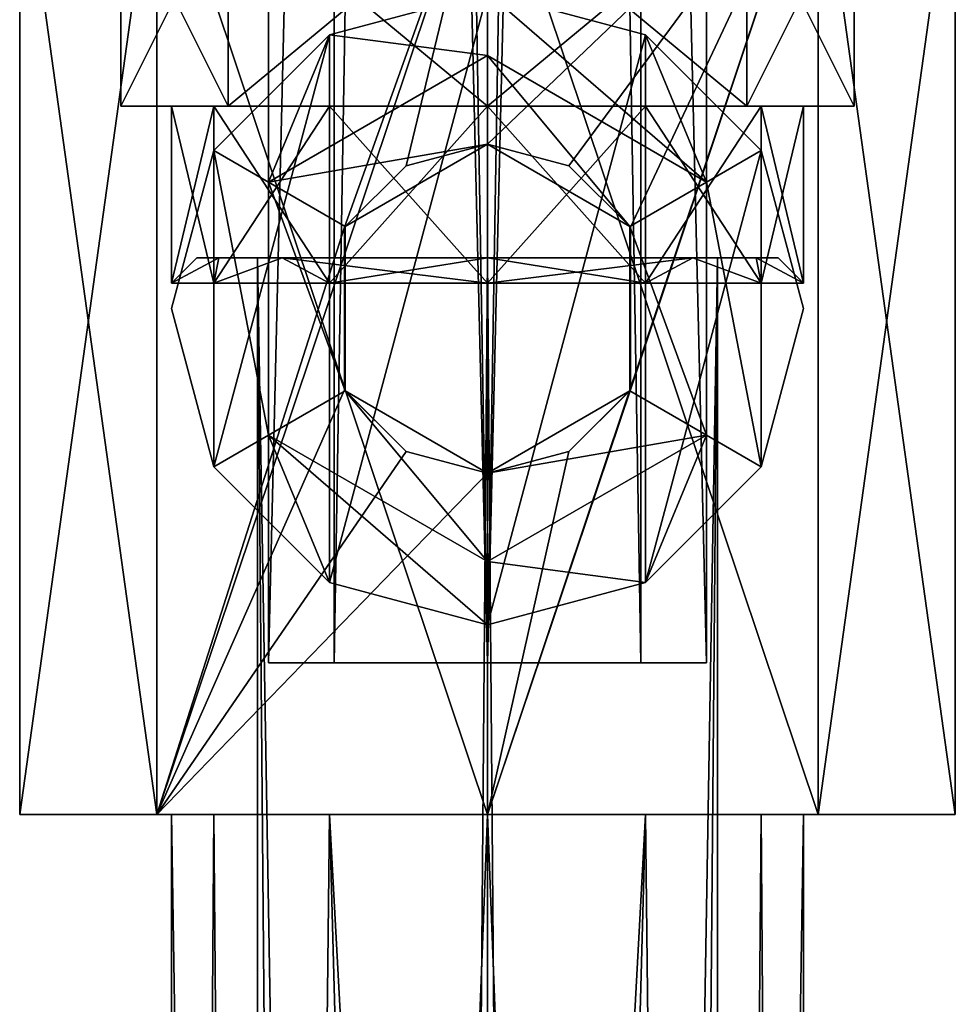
# Model space of a CAD drawing. Header units: millimetres. Extents: x -112 to 112, y -106 to 1587.
# Tile 117 of 158: x -18 to 18, y 1172 to 1211. Entities that reach past the tile are written whole.
import ezdxf

# ---------------------------------------------------------------- set-up
doc = ezdxf.new("R2010")
doc.units = ezdxf.units.MM
doc.header["$LTSCALE"] = 65.185185
for name, color, linetype in [('1320', 7, 'CONTINUOUS'), ('1321', 7, 'CONTINUOUS'), ('1322', 7, 'CONTINUOUS'), ('1323', 7, 'CONTINUOUS'), ('1324', 7, 'CONTINUOUS'), ('258', 7, 'CONTINUOUS'), ('259', 7, 'CONTINUOUS'), ('260', 7, 'CONTINUOUS'), ('261', 7, 'CONTINUOUS'), ('262', 7, 'CONTINUOUS'), ('264', 7, 'CONTINUOUS'), ('265', 7, 'CONTINUOUS'), ('266', 7, 'CONTINUOUS'), ('269', 7, 'CONTINUOUS'), ('270', 7, 'CONTINUOUS'), ('271', 7, 'CONTINUOUS'), ('272', 7, 'CONTINUOUS'), ('273', 7, 'CONTINUOUS'), ('274', 7, 'CONTINUOUS'), ('275', 7, 'CONTINUOUS'), ('276', 7, 'CONTINUOUS'), ('277', 7, 'CONTINUOUS'), ('278', 7, 'CONTINUOUS'), ('279', 7, 'CONTINUOUS'), ('280', 7, 'CONTINUOUS'), ('282', 7, 'CONTINUOUS'), ('283', 7, 'CONTINUOUS'), ('286', 7, 'CONTINUOUS'), ('287', 7, 'CONTINUOUS')]:
    doc.layers.add(name, color=color, linetype=linetype)

msp = doc.modelspace()

# ---------------------------------------------------------------- linework, layer by layer
at = {"layer": '1320', "linetype": 'CONTINUOUS'}
for points in [[(-8.66, 1185.2, -5), (0, 1185.2, -10), (-6.062, 1185.2, -3.5), (-8.66, 1185.2, -5)], [(-8.66, 1185.2, 5), (-8.66, 1185.2, -5), (-6.062, 1185.2, -3.5), (-8.66, 1185.2, 5)], [(0, 1185.2, 10), (-8.66, 1185.2, 5), (0, 1185.2, 7), (0, 1185.2, 10)], [(0, 1185.2, 7), (-8.66, 1185.2, 5), (-6.062, 1185.2, 3.5), (0, 1185.2, 7)], [(-6.062, 1185.2, 3.5), (-8.66, 1185.2, 5), (-6.062, 1185.2, -3.5), (-6.062, 1185.2, 3.5)], [(0, 1185.2, -10), (0, 1185.2, -7), (-6.062, 1185.2, -3.5), (0, 1185.2, -10)], [(0, 1185.2, -10), (8.66, 1185.2, -5), (0, 1185.2, -7), (0, 1185.2, -10)], [(8.66, 1185.2, 5), (0, 1185.2, 10), (6.062, 1185.2, 3.5), (8.66, 1185.2, 5)], [(6.062, 1185.2, 3.5), (0, 1185.2, 10), (0, 1185.2, 7), (6.062, 1185.2, 3.5)], [(0, 1185.2, -7), (8.66, 1185.2, -5), (6.062, 1185.2, -3.5), (0, 1185.2, -7)], [(8.66, 1185.2, -5), (8.66, 1185.2, 5), (6.062, 1185.2, 3.5), (8.66, 1185.2, -5)], [(6.062, 1185.2, -3.5), (8.66, 1185.2, -5), (6.062, 1185.2, 3.5), (6.062, 1185.2, -3.5)]]:
    msp.add_3dface(points, dxfattribs=at)
at = {"layer": '1321', "linetype": 'CONTINUOUS'}
for points in [[(0, 1185.2, -10), (-8.66, 1185.2, -5), (0, 1547.2, -10), (0, 1185.2, -10)], [(-8.66, 1185.2, -5), (-8.66, 1185.2, 5), (-8.66, 1547.2, -5), (-8.66, 1185.2, -5)], [(0, 1547.2, -10), (-8.66, 1185.2, -5), (-8.66, 1547.2, -5), (0, 1547.2, -10)], [(-8.66, 1185.2, 5), (0, 1185.2, 10), (-8.66, 1547.2, 5), (-8.66, 1185.2, 5)], [(-8.66, 1547.2, -5), (-8.66, 1185.2, 5), (-8.66, 1547.2, 5), (-8.66, 1547.2, -5)], [(-8.66, 1547.2, 5), (0, 1185.2, 10), (0, 1547.2, 10), (-8.66, 1547.2, 5)]]:
    msp.add_3dface(points, dxfattribs=at)
at = {"layer": '1322', "linetype": 'CONTINUOUS'}
for points in [[(8.66, 1185.2, -5), (0, 1185.2, -10), (8.66, 1547.2, -5), (8.66, 1185.2, -5)], [(0, 1185.2, -10), (0, 1547.2, -10), (8.66, 1547.2, -5), (0, 1185.2, -10)], [(0, 1185.2, 10), (8.66, 1185.2, 5), (0, 1547.2, 10), (0, 1185.2, 10)], [(0, 1547.2, 10), (8.66, 1185.2, 5), (8.66, 1547.2, 5), (0, 1547.2, 10)], [(8.66, 1185.2, 5), (8.66, 1185.2, -5), (8.66, 1547.2, 5), (8.66, 1185.2, 5)], [(8.66, 1547.2, 5), (8.66, 1185.2, -5), (8.66, 1547.2, -5), (8.66, 1547.2, 5)]]:
    msp.add_3dface(points, dxfattribs=at)
at = {"layer": '1323', "linetype": 'CONTINUOUS'}
for points in [[(0, 1185.2, -7), (6.062, 1185.2, -3.5), (0, 1547.2, -7), (0, 1185.2, -7)], [(0, 1547.2, -7), (6.062, 1185.2, -3.5), (6.062, 1547.2, -3.5), (0, 1547.2, -7)], [(6.062, 1185.2, 3.5), (0, 1185.2, 7), (6.062, 1547.2, 3.5), (6.062, 1185.2, 3.5)], [(6.062, 1547.2, 3.5), (0, 1185.2, 7), (0, 1547.2, 7), (6.062, 1547.2, 3.5)], [(6.062, 1185.2, -3.5), (6.062, 1185.2, 3.5), (6.062, 1547.2, -3.5), (6.062, 1185.2, -3.5)], [(6.062, 1547.2, -3.5), (6.062, 1185.2, 3.5), (6.062, 1547.2, 3.5), (6.062, 1547.2, -3.5)]]:
    msp.add_3dface(points, dxfattribs=at)
at = {"layer": '1324', "linetype": 'CONTINUOUS'}
for points in [[(-6.062, 1185.2, -3.5), (0, 1185.2, -7), (-6.062, 1547.2, -3.5), (-6.062, 1185.2, -3.5)], [(0, 1185.2, -7), (0, 1547.2, -7), (-6.062, 1547.2, -3.5), (0, 1185.2, -7)], [(0, 1185.2, 7), (-6.062, 1185.2, 3.5), (0, 1547.2, 7), (0, 1185.2, 7)], [(-6.062, 1185.2, 3.5), (-6.062, 1185.2, -3.5), (-6.062, 1547.2, 3.5), (-6.062, 1185.2, 3.5)], [(0, 1547.2, 7), (-6.062, 1185.2, 3.5), (-6.062, 1547.2, 3.5), (0, 1547.2, 7)], [(-6.062, 1547.2, 3.5), (-6.062, 1185.2, -3.5), (-6.062, 1547.2, -3.5), (-6.062, 1547.2, 3.5)]]:
    msp.add_3dface(points, dxfattribs=at)
at = {"layer": '258', "linetype": 'CONTINUOUS'}
for points in [[(3.222, 1204.845, -18.217), (0, 1205.7, -18.5), (13.082, 1218.2, -13.081), (3.222, 1204.845, -18.217)], [(13.082, 1218.2, -13.081), (0, 1205.7, -18.5), (0, 1218.2, -18.5), (13.082, 1218.2, -13.081)], [(0, 1179.2, -18.5), (5.649, 1195.985, -17.616), (13.082, 1218.2, -13.081), (0, 1179.2, -18.5)], [(13.082, 1179.2, -13.081), (0, 1179.2, -18.5), (13.082, 1218.2, -13.081), (13.082, 1179.2, -13.081)], [(0, 1179.2, 18.5), (13.082, 1179.2, 13.081), (0, 1218.2, 18.5), (0, 1179.2, 18.5)], [(0, 1218.2, 18.5), (13.082, 1179.2, 13.081), (13.082, 1218.2, 13.081), (0, 1218.2, 18.5)], [(5.649, 1202.415, -17.616), (3.222, 1204.845, -18.217), (13.082, 1218.2, -13.081), (5.649, 1202.415, -17.616)], [(5.649, 1195.985, -17.616), (5.649, 1202.415, -17.616), (13.082, 1218.2, -13.081), (5.649, 1195.985, -17.616)], [(18.5, 1179.2), (13.082, 1179.2, -13.081), (18.5, 1218.2), (18.5, 1179.2)], [(18.5, 1218.2), (13.082, 1179.2, -13.081), (13.082, 1218.2, -13.081), (18.5, 1218.2)], [(13.082, 1179.2, 13.081), (18.5, 1179.2), (13.082, 1218.2, 13.081), (13.082, 1179.2, 13.081)], [(13.082, 1218.2, 13.081), (18.5, 1179.2), (18.5, 1218.2), (13.082, 1218.2, 13.081)], [(3.222, 1193.555, -18.217), (5.649, 1195.985, -17.616), (0, 1179.2, -18.5), (3.222, 1193.555, -18.217)], [(0, 1192.7, -18.5), (3.222, 1193.555, -18.217), (0, 1179.2, -18.5), (0, 1192.7, -18.5)]]:
    msp.add_3dface(points, dxfattribs=at)
at = {"layer": '259', "linetype": 'CONTINUOUS'}
for points in [[(-18.5, 1179.2), (-13.082, 1179.2, -13.081), (-13.082, 1179.2, 13.081), (-18.5, 1179.2)], [(-13.082, 1179.2, -13.081), (0, 1179.2, -18.5), (-10.825, 1179.2, -6.25), (-13.082, 1179.2, -13.081)], [(0, 1179.2, 18.5), (-13.082, 1179.2, 13.081), (0, 1179.2, 12.5), (0, 1179.2, 18.5)], [(-13.082, 1179.2, 13.081), (-13.082, 1179.2, -13.081), (-12.5, 1179.2), (-13.082, 1179.2, 13.081)], [(-12.5, 1179.2), (-13.082, 1179.2, -13.081), (-10.825, 1179.2, -6.25), (-12.5, 1179.2)], [(0, 1179.2, 12.5), (-13.082, 1179.2, 13.081), (-6.25, 1179.2, 10.825), (0, 1179.2, 12.5)], [(-6.25, 1179.2, 10.825), (-13.082, 1179.2, 13.081), (-10.825, 1179.2, 6.25), (-6.25, 1179.2, 10.825)], [(-10.825, 1179.2, 6.25), (-13.082, 1179.2, 13.081), (-12.5, 1179.2), (-10.825, 1179.2, 6.25)], [(-10.825, 1179.2, -6.25), (0, 1179.2, -18.5), (-6.25, 1179.2, -10.825), (-10.825, 1179.2, -6.25)], [(0, 1179.2, -18.5), (0, 1179.2, -12.5), (-6.25, 1179.2, -10.825), (0, 1179.2, -18.5)], [(0, 1179.2, -18.5), (13.082, 1179.2, -13.081), (0, 1179.2, -12.5), (0, 1179.2, -18.5)], [(0, 1179.2, -12.5), (13.082, 1179.2, -13.081), (6.25, 1179.2, -10.825), (0, 1179.2, -12.5)], [(13.082, 1179.2, 13.081), (0, 1179.2, 18.5), (10.825, 1179.2, 6.25), (13.082, 1179.2, 13.081)], [(10.825, 1179.2, 6.25), (0, 1179.2, 18.5), (6.25, 1179.2, 10.825), (10.825, 1179.2, 6.25)], [(6.25, 1179.2, 10.825), (0, 1179.2, 18.5), (0, 1179.2, 12.5), (6.25, 1179.2, 10.825)], [(6.25, 1179.2, -10.825), (13.082, 1179.2, -13.081), (10.825, 1179.2, -6.25), (6.25, 1179.2, -10.825)], [(10.825, 1179.2, -6.25), (13.082, 1179.2, -13.081), (12.5, 1179.2), (10.825, 1179.2, -6.25)], [(12.5, 1179.2), (13.082, 1179.2, 13.081), (10.825, 1179.2, 6.25), (12.5, 1179.2)], [(13.082, 1179.2, -13.081), (13.082, 1179.2, 13.081), (12.5, 1179.2), (13.082, 1179.2, -13.081)], [(13.082, 1179.2, -13.081), (18.5, 1179.2), (13.082, 1179.2, 13.081), (13.082, 1179.2, -13.081)]]:
    msp.add_3dface(points, dxfattribs=at)
at = {"layer": '260', "linetype": 'CONTINUOUS'}
for points in [[(0, 1207.2, -12.5), (0, 1200.201, -12.5), (6.25, 1200.201, -10.825), (0, 1207.2, -12.5)], [(6.25, 1207.2, -10.825), (0, 1207.2, -12.5), (6.25, 1200.201, -10.825), (6.25, 1207.2, -10.825)], [(0, 1207.2, 12.5), (6.25, 1207.2, 10.825), (0, 1200.201, 12.5), (0, 1207.2, 12.5)], [(0, 1200.201, 12.5), (6.25, 1207.2, 10.825), (6.25, 1200.201, 10.825), (0, 1200.201, 12.5)], [(10.825, 1207.2, -6.25), (6.25, 1207.2, -10.825), (10.825, 1200.201, -6.25), (10.825, 1207.2, -6.25)], [(10.825, 1200.201, -6.25), (6.25, 1207.2, -10.825), (6.25, 1200.201, -10.825), (10.825, 1200.201, -6.25)], [(6.25, 1207.2, 10.825), (10.825, 1207.2, 6.25), (6.25, 1200.201, 10.825), (6.25, 1207.2, 10.825)], [(6.25, 1200.201, 10.825), (10.825, 1207.2, 6.25), (10.825, 1200.201, 6.25), (6.25, 1200.201, 10.825)], [(12.5, 1207.2), (10.825, 1207.2, -6.25), (12.5, 1200.201, 0), (12.5, 1207.2)], [(12.5, 1200.201, 0), (10.825, 1207.2, -6.25), (10.825, 1200.201, -6.25), (12.5, 1200.201, 0)], [(10.825, 1207.2, 6.25), (12.5, 1207.2), (10.825, 1200.201, 6.25), (10.825, 1207.2, 6.25)], [(10.825, 1200.201, 6.25), (12.5, 1207.2), (12.5, 1200.201, 0), (10.825, 1200.201, 6.25)]]:
    msp.add_3dface(points, dxfattribs=at)
at = {"layer": '261', "linetype": 'CONTINUOUS'}
for points in [[(-14.5, 1207.2), (-10.253, 1207.2, 10.253), (-12.5, 1207.2), (-14.5, 1207.2)], [(-10.253, 1207.2, -10.253), (-14.5, 1207.2), (-10.825, 1207.2, -6.25), (-10.253, 1207.2, -10.253)], [(-10.825, 1207.2, -6.25), (-14.5, 1207.2), (-12.5, 1207.2), (-10.825, 1207.2, -6.25)], [(-12.5, 1207.2), (-10.253, 1207.2, 10.253), (-10.825, 1207.2, 6.25), (-12.5, 1207.2)], [(-10.825, 1207.2, 6.25), (-10.253, 1207.2, 10.253), (-6.25, 1207.2, 10.825), (-10.825, 1207.2, 6.25)], [(-6.25, 1207.2, -10.825), (-10.253, 1207.2, -10.253), (-10.825, 1207.2, -6.25), (-6.25, 1207.2, -10.825)], [(0, 1207.2, -12.5), (0, 1207.2, -14.5), (-10.253, 1207.2, -10.253), (0, 1207.2, -12.5)], [(0, 1207.2, -12.5), (-10.253, 1207.2, -10.253), (-6.25, 1207.2, -10.825), (0, 1207.2, -12.5)], [(-10.253, 1207.2, 10.253), (0, 1207.2, 14.5), (-6.25, 1207.2, 10.825), (-10.253, 1207.2, 10.253)], [(0, 1207.2, 14.5), (0, 1207.2, 12.5), (-6.25, 1207.2, 10.825), (0, 1207.2, 14.5)], [(0, 1207.2, -12.5), (6.25, 1207.2, -10.825), (0, 1207.2, -14.5), (0, 1207.2, -12.5)], [(0, 1207.2, -14.5), (6.25, 1207.2, -10.825), (10.253, 1207.2, -10.253), (0, 1207.2, -14.5)], [(6.25, 1207.2, 10.825), (0, 1207.2, 12.5), (10.253, 1207.2, 10.253), (6.25, 1207.2, 10.825)], [(10.253, 1207.2, 10.253), (0, 1207.2, 12.5), (0, 1207.2, 14.5), (10.253, 1207.2, 10.253)], [(6.25, 1207.2, -10.825), (10.825, 1207.2, -6.25), (10.253, 1207.2, -10.253), (6.25, 1207.2, -10.825)], [(10.825, 1207.2, 6.25), (6.25, 1207.2, 10.825), (10.253, 1207.2, 10.253), (10.825, 1207.2, 6.25)], [(10.825, 1207.2, -6.25), (12.5, 1207.2), (10.253, 1207.2, -10.253), (10.825, 1207.2, -6.25)], [(10.253, 1207.2, -10.253), (12.5, 1207.2), (14.5, 1207.2), (10.253, 1207.2, -10.253)], [(14.5, 1207.2), (10.825, 1207.2, 6.25), (10.253, 1207.2, 10.253), (14.5, 1207.2)], [(12.5, 1207.2), (10.825, 1207.2, 6.25), (14.5, 1207.2), (12.5, 1207.2)]]:
    msp.add_3dface(points, dxfattribs=at)
at = {"layer": '262', "linetype": 'CONTINUOUS'}
for points in [[(10.253, 1215.7, -10.253), (0, 1215.7, -14.5), (10.253, 1207.2, -10.253), (10.253, 1215.7, -10.253)], [(0, 1215.7, -14.5), (0, 1207.2, -14.5), (10.253, 1207.2, -10.253), (0, 1215.7, -14.5)], [(0, 1215.7, 14.5), (10.253, 1215.7, 10.253), (0, 1207.2, 14.5), (0, 1215.7, 14.5)], [(10.253, 1215.7, 10.253), (10.253, 1207.2, 10.253), (0, 1207.2, 14.5), (10.253, 1215.7, 10.253)], [(10.253, 1215.7, 10.253), (14.5, 1215.7), (10.253, 1207.2, 10.253), (10.253, 1215.7, 10.253)], [(14.5, 1215.7), (10.253, 1215.7, -10.253), (14.5, 1207.2), (14.5, 1215.7)], [(14.5, 1215.7), (14.5, 1207.2), (10.253, 1207.2, 10.253), (14.5, 1215.7)], [(10.253, 1215.7, -10.253), (10.253, 1207.2, -10.253), (14.5, 1207.2), (10.253, 1215.7, -10.253)]]:
    msp.add_3dface(points, dxfattribs=at)
at = {"layer": '264', "linetype": 'CONTINUOUS'}
for points in [[(-13.082, 1179.2, -13.081), (-18.5, 1179.2), (-13.082, 1218.2, -13.081), (-13.082, 1179.2, -13.081)], [(-18.5, 1179.2), (-13.082, 1179.2, 13.081), (-18.5, 1218.2), (-18.5, 1179.2)], [(-18.5, 1179.2), (-18.5, 1218.2), (-13.082, 1218.2, -13.081), (-18.5, 1179.2)], [(-13.082, 1179.2, 13.081), (-13.082, 1218.2, 13.081), (-18.5, 1218.2), (-13.082, 1179.2, 13.081)], [(0, 1179.2, 18.5), (0, 1218.2, 18.5), (-13.082, 1218.2, 13.081), (0, 1179.2, 18.5)], [(-13.082, 1179.2, 13.081), (0, 1179.2, 18.5), (-13.082, 1218.2, 13.081), (-13.082, 1179.2, 13.081)], [(0, 1218.2, -18.5), (-13.082, 1179.2, -13.081), (-13.082, 1218.2, -13.081), (0, 1218.2, -18.5)], [(-13.082, 1179.2, -13.081), (0, 1218.2, -18.5), (-5.649, 1202.415, -17.616), (-13.082, 1179.2, -13.081)], [(-5.649, 1202.415, -17.616), (0, 1218.2, -18.5), (-3.222, 1204.845, -18.217), (-5.649, 1202.415, -17.616)], [(0, 1218.2, -18.5), (0, 1205.7, -18.5), (-3.222, 1204.845, -18.217), (0, 1218.2, -18.5)], [(-5.649, 1195.985, -17.616), (-13.082, 1179.2, -13.081), (-5.649, 1202.415, -17.616), (-5.649, 1195.985, -17.616)], [(-3.222, 1193.555, -18.217), (-13.082, 1179.2, -13.081), (-5.649, 1195.985, -17.616), (-3.222, 1193.555, -18.217)], [(0, 1192.7, -18.5), (-13.082, 1179.2, -13.081), (-3.222, 1193.555, -18.217), (0, 1192.7, -18.5)], [(0, 1192.7, -18.5), (0, 1179.2, -18.5), (-13.082, 1179.2, -13.081), (0, 1192.7, -18.5)]]:
    msp.add_3dface(points, dxfattribs=at)
at = {"layer": '265', "linetype": 'CONTINUOUS'}
for points in [[(-10.825, 1207.2, -6.25), (-12.5, 1207.2), (-10.825, 1200.201, -6.25), (-10.825, 1207.2, -6.25)], [(-12.5, 1207.2), (-10.825, 1207.2, 6.25), (-12.5, 1200.201, 0), (-12.5, 1207.2)], [(-10.825, 1200.201, -6.25), (-12.5, 1207.2), (-12.5, 1200.201, 0), (-10.825, 1200.201, -6.25)], [(-12.5, 1200.201, 0), (-10.825, 1207.2, 6.25), (-10.825, 1200.201, 6.25), (-12.5, 1200.201, 0)], [(-6.25, 1207.2, -10.825), (-10.825, 1207.2, -6.25), (-6.25, 1200.201, -10.825), (-6.25, 1207.2, -10.825)], [(-6.25, 1200.201, -10.825), (-10.825, 1207.2, -6.25), (-10.825, 1200.201, -6.25), (-6.25, 1200.201, -10.825)], [(-10.825, 1207.2, 6.25), (-6.25, 1207.2, 10.825), (-10.825, 1200.201, 6.25), (-10.825, 1207.2, 6.25)], [(-10.825, 1200.201, 6.25), (-6.25, 1207.2, 10.825), (-6.25, 1200.201, 10.825), (-10.825, 1200.201, 6.25)], [(0, 1200.201, -12.5), (0, 1207.2, -12.5), (-6.25, 1207.2, -10.825), (0, 1200.201, -12.5)], [(0, 1200.201, -12.5), (-6.25, 1207.2, -10.825), (-6.25, 1200.201, -10.825), (0, 1200.201, -12.5)], [(0, 1207.2, 12.5), (0, 1200.201, 12.5), (-6.25, 1200.201, 10.825), (0, 1207.2, 12.5)], [(-6.25, 1207.2, 10.825), (0, 1207.2, 12.5), (-6.25, 1200.201, 10.825), (-6.25, 1207.2, 10.825)]]:
    msp.add_3dface(points, dxfattribs=at)
at = {"layer": '266', "linetype": 'CONTINUOUS'}
for points in [[(-10.253, 1215.7, -10.253), (-14.5, 1215.7), (-10.253, 1207.2, -10.253), (-10.253, 1215.7, -10.253)], [(-14.5, 1215.7), (-10.253, 1215.7, 10.253), (-14.5, 1207.2), (-14.5, 1215.7)], [(-14.5, 1215.7), (-14.5, 1207.2), (-10.253, 1207.2, -10.253), (-14.5, 1215.7)], [(-10.253, 1215.7, 10.253), (-10.253, 1207.2, 10.253), (-14.5, 1207.2), (-10.253, 1215.7, 10.253)], [(0, 1215.7, -14.5), (-10.253, 1215.7, -10.253), (0, 1207.2, -14.5), (0, 1215.7, -14.5)], [(-10.253, 1215.7, 10.253), (0, 1215.7, 14.5), (-10.253, 1207.2, 10.253), (-10.253, 1215.7, 10.253)], [(0, 1215.7, 14.5), (0, 1207.2, 14.5), (-10.253, 1207.2, 10.253), (0, 1215.7, 14.5)], [(0, 1207.2, -14.5), (-10.253, 1215.7, -10.253), (-10.253, 1207.2, -10.253), (0, 1207.2, -14.5)]]:
    msp.add_3dface(points, dxfattribs=at)
at = {"layer": '269', "linetype": 'CONTINUOUS'}
for points in [[(-6.25, 1210.025, -121.5), (0, 1211.7, -121.5), (-6.25, 1188.375, -121.5), (-6.25, 1210.025, -121.5)], [(-6.25, 1188.375, -121.5), (0, 1211.7, -121.5), (0, 1186.7, -121.5), (-6.25, 1188.375, -121.5)], [(0, 1186.7, -121.5), (0, 1211.7, -121.5), (6.25, 1210.025, -121.5), (0, 1186.7, -121.5)], [(-10.825, 1205.45, -121.5), (-6.25, 1210.025, -121.5), (-10.825, 1192.95, -121.5), (-10.825, 1205.45, -121.5)], [(-10.825, 1192.95, -121.5), (-6.25, 1210.025, -121.5), (-6.25, 1188.375, -121.5), (-10.825, 1192.95, -121.5)], [(6.25, 1188.375, -121.5), (0, 1186.7, -121.5), (6.25, 1210.025, -121.5), (6.25, 1188.375, -121.5)], [(10.825, 1205.45, -121.5), (6.25, 1188.375, -121.5), (6.25, 1210.025, -121.5), (10.825, 1205.45, -121.5)], [(-12.5, 1199.2, -121.5), (-10.825, 1205.45, -121.5), (-10.825, 1192.95, -121.5), (-12.5, 1199.2, -121.5)], [(10.825, 1192.95, -121.5), (6.25, 1188.375, -121.5), (10.825, 1205.45, -121.5), (10.825, 1192.95, -121.5)], [(12.5, 1199.2, -121.5), (10.825, 1192.95, -121.5), (10.825, 1205.45, -121.5), (12.5, 1199.2, -121.5)]]:
    msp.add_3dface(points, dxfattribs=at)
at = {"layer": '270', "linetype": 'CONTINUOUS'}
for points in [[(0, 1211.7, -121.5), (-6.25, 1210.025, -121.5), (0, 1211.7, -120), (0, 1211.7, -121.5)], [(0, 1211.7, -120), (-6.25, 1210.025, -121.5), (-6.25, 1210.025, -120), (0, 1211.7, -120)], [(-6.25, 1210.025, -121.5), (-10.825, 1205.45, -121.5), (-6.25, 1210.025, -120), (-6.25, 1210.025, -121.5)], [(-6.25, 1210.025, -120), (-10.825, 1205.45, -121.5), (-10.825, 1205.45, -120), (-6.25, 1210.025, -120)], [(-10.825, 1205.45, -121.5), (-12.5, 1199.2, -121.5), (-10.825, 1205.45, -120), (-10.825, 1205.45, -121.5)], [(-10.825, 1205.45, -120), (-12.5, 1199.2, -121.5), (-12.5, 1199.2, -120), (-10.825, 1205.45, -120)], [(-12.5, 1199.2, -121.5), (-10.825, 1192.95, -121.5), (-12.5, 1199.2, -120), (-12.5, 1199.2, -121.5)], [(-12.5, 1199.2, -120), (-10.825, 1192.95, -121.5), (-10.825, 1192.95, -120), (-12.5, 1199.2, -120)], [(-10.825, 1192.95, -121.5), (-6.25, 1188.375, -121.5), (-10.825, 1192.95, -120), (-10.825, 1192.95, -121.5)], [(-10.825, 1192.95, -120), (-6.25, 1188.375, -121.5), (-6.25, 1188.375, -120), (-10.825, 1192.95, -120)], [(-6.25, 1188.375, -121.5), (0, 1186.7, -121.5), (-6.25, 1188.375, -120), (-6.25, 1188.375, -121.5)], [(-6.25, 1188.375, -120), (0, 1186.7, -121.5), (0, 1186.7, -120), (-6.25, 1188.375, -120)]]:
    msp.add_3dface(points, dxfattribs=at)
at = {"layer": '271', "linetype": 'CONTINUOUS'}
for points in [[(0, 1211.7, -120), (-6.25, 1210.025, -120), (0, 1209.2, -120), (0, 1211.7, -120)], [(6.25, 1210.025, -120), (0, 1211.7, -120), (8.66, 1204.2, -120), (6.25, 1210.025, -120)], [(0, 1211.7, -120), (0, 1209.2, -120), (8.66, 1204.2, -120), (0, 1211.7, -120)], [(-6.25, 1210.025, -120), (-10.825, 1205.45, -120), (-8.66, 1204.2, -120), (-6.25, 1210.025, -120)], [(0, 1209.2, -120), (-6.25, 1210.025, -120), (-8.66, 1204.2, -120), (0, 1209.2, -120)], [(10.825, 1205.45, -120), (6.25, 1210.025, -120), (8.66, 1204.2, -120), (10.825, 1205.45, -120)], [(-10.825, 1205.45, -120), (-12.5, 1199.2, -120), (-10.825, 1192.95, -120), (-10.825, 1205.45, -120)], [(-10.825, 1205.45, -120), (-10.825, 1192.95, -120), (-8.66, 1194.2, -120), (-10.825, 1205.45, -120)], [(-8.66, 1204.2, -120), (-10.825, 1205.45, -120), (-8.66, 1194.2, -120), (-8.66, 1204.2, -120)], [(10.825, 1192.95, -120), (10.825, 1205.45, -120), (8.66, 1204.2, -120), (10.825, 1192.95, -120)], [(12.5, 1199.2, -120), (10.825, 1205.45, -120), (10.825, 1192.95, -120), (12.5, 1199.2, -120)], [(8.66, 1194.2, -120), (10.825, 1192.95, -120), (8.66, 1204.2, -120), (8.66, 1194.2, -120)], [(-10.825, 1192.95, -120), (-6.25, 1188.375, -120), (-8.66, 1194.2, -120), (-10.825, 1192.95, -120)], [(-6.25, 1188.375, -120), (0, 1186.7, -120), (-8.66, 1194.2, -120), (-6.25, 1188.375, -120)], [(-8.66, 1194.2, -120), (0, 1186.7, -120), (0, 1189.2, -120), (-8.66, 1194.2, -120)], [(0, 1189.2, -120), (6.25, 1188.375, -120), (8.66, 1194.2, -120), (0, 1189.2, -120)], [(6.25, 1188.375, -120), (10.825, 1192.95, -120), (8.66, 1194.2, -120), (6.25, 1188.375, -120)], [(0, 1186.7, -120), (6.25, 1188.375, -120), (0, 1189.2, -120), (0, 1186.7, -120)]]:
    msp.add_3dface(points, dxfattribs=at)
at = {"layer": '272', "linetype": 'CONTINUOUS'}
for points in [[(0, 1209.2, -120), (-8.66, 1204.2, -120), (0, 1209.2, -83.5), (0, 1209.2, -120)], [(0, 1209.2, -83.5), (-8.66, 1204.2, -120), (-8.66, 1204.2, -83.5), (0, 1209.2, -83.5)], [(-8.66, 1204.2, -120), (-8.66, 1194.2, -120), (-8.66, 1204.2, -83.5), (-8.66, 1204.2, -120)], [(-8.66, 1204.2, -83.5), (-8.66, 1194.2, -120), (-8.66, 1194.2, -83.5), (-8.66, 1204.2, -83.5)], [(-8.66, 1194.2, -120), (0, 1189.2, -120), (-8.66, 1194.2, -83.5), (-8.66, 1194.2, -120)], [(-8.66, 1194.2, -83.5), (0, 1189.2, -120), (0, 1189.2, -83.5), (-8.66, 1194.2, -83.5)]]:
    msp.add_3dface(points, dxfattribs=at)
at = {"layer": '273', "linetype": 'CONTINUOUS'}
for points in [[(0, 1209.2, -83.5), (-8.66, 1204.2, -83.5), (0, 1205.7, -83.5), (0, 1209.2, -83.5)], [(8.66, 1204.2, -83.5), (0, 1209.2, -83.5), (5.629, 1202.45, -83.5), (8.66, 1204.2, -83.5)], [(0, 1209.2, -83.5), (0, 1205.7, -83.5), (5.629, 1202.45, -83.5), (0, 1209.2, -83.5)], [(0, 1205.7, -83.5), (-8.66, 1204.2, -83.5), (-5.629, 1202.45, -83.5), (0, 1205.7, -83.5)], [(-8.66, 1204.2, -83.5), (-8.66, 1194.2, -83.5), (-5.629, 1195.95, -83.5), (-8.66, 1204.2, -83.5)], [(-5.629, 1202.45, -83.5), (-8.66, 1204.2, -83.5), (-5.629, 1195.95, -83.5), (-5.629, 1202.45, -83.5)], [(8.66, 1194.2, -83.5), (8.66, 1204.2, -83.5), (5.629, 1202.45, -83.5), (8.66, 1194.2, -83.5)], [(5.629, 1195.95, -83.5), (8.66, 1194.2, -83.5), (5.629, 1202.45, -83.5), (5.629, 1195.95, -83.5)], [(-8.66, 1194.2, -83.5), (0, 1189.2, -83.5), (-5.629, 1195.95, -83.5), (-8.66, 1194.2, -83.5)], [(-5.629, 1195.95, -83.5), (0, 1189.2, -83.5), (0, 1192.7, -83.5), (-5.629, 1195.95, -83.5)], [(0, 1192.7, -83.5), (8.66, 1194.2, -83.5), (5.629, 1195.95, -83.5), (0, 1192.7, -83.5)], [(0, 1189.2, -83.5), (8.66, 1194.2, -83.5), (0, 1192.7, -83.5), (0, 1189.2, -83.5)]]:
    msp.add_3dface(points, dxfattribs=at)
at = {"layer": '274', "linetype": 'CONTINUOUS'}
for points in [[(-3.222, 1204.845, -18.217), (0, 1205.7, -18.5), (-5.629, 1202.45, -83.5), (-3.222, 1204.845, -18.217)], [(0, 1205.7, -18.5), (0, 1205.7, -83.5), (-5.629, 1202.45, -83.5), (0, 1205.7, -18.5)], [(-5.649, 1202.415, -17.616), (-3.222, 1204.845, -18.217), (-5.629, 1202.45, -83.5), (-5.649, 1202.415, -17.616)], [(-5.649, 1202.415, -17.616), (-5.629, 1202.45, -83.5), (-5.629, 1195.95, -83.5), (-5.649, 1202.415, -17.616)], [(-5.649, 1195.985, -17.616), (-5.649, 1202.415, -17.616), (-5.629, 1195.95, -83.5), (-5.649, 1195.985, -17.616)], [(-3.222, 1193.555, -18.217), (-5.649, 1195.985, -17.616), (-5.629, 1195.95, -83.5), (-3.222, 1193.555, -18.217)], [(-3.222, 1193.555, -18.217), (-5.629, 1195.95, -83.5), (0, 1192.7, -83.5), (-3.222, 1193.555, -18.217)], [(0, 1192.7, -18.5), (-3.222, 1193.555, -18.217), (0, 1192.7, -83.5), (0, 1192.7, -18.5)]]:
    msp.add_3dface(points, dxfattribs=at)
at = {"layer": '275', "linetype": 'CONTINUOUS'}
for points in [[(6.25, 1210.025, -121.5), (0, 1211.7, -121.5), (6.25, 1210.025, -120), (6.25, 1210.025, -121.5)], [(0, 1211.7, -121.5), (0, 1211.7, -120), (6.25, 1210.025, -120), (0, 1211.7, -121.5)], [(10.825, 1205.45, -121.5), (6.25, 1210.025, -121.5), (10.825, 1205.45, -120), (10.825, 1205.45, -121.5)], [(6.25, 1210.025, -121.5), (6.25, 1210.025, -120), (10.825, 1205.45, -120), (6.25, 1210.025, -121.5)], [(12.5, 1199.2, -121.5), (10.825, 1205.45, -121.5), (12.5, 1199.2, -120), (12.5, 1199.2, -121.5)], [(10.825, 1205.45, -121.5), (10.825, 1205.45, -120), (12.5, 1199.2, -120), (10.825, 1205.45, -121.5)], [(10.825, 1192.95, -121.5), (12.5, 1199.2, -121.5), (10.825, 1192.95, -120), (10.825, 1192.95, -121.5)], [(12.5, 1199.2, -121.5), (12.5, 1199.2, -120), (10.825, 1192.95, -120), (12.5, 1199.2, -121.5)], [(6.25, 1188.375, -121.5), (10.825, 1192.95, -121.5), (6.25, 1188.375, -120), (6.25, 1188.375, -121.5)], [(10.825, 1192.95, -121.5), (10.825, 1192.95, -120), (6.25, 1188.375, -120), (10.825, 1192.95, -121.5)], [(0, 1186.7, -121.5), (6.25, 1188.375, -121.5), (0, 1186.7, -120), (0, 1186.7, -121.5)], [(0, 1186.7, -120), (6.25, 1188.375, -121.5), (6.25, 1188.375, -120), (0, 1186.7, -120)]]:
    msp.add_3dface(points, dxfattribs=at)
at = {"layer": '276', "linetype": 'CONTINUOUS'}
for points in [[(8.66, 1204.2, -120), (0, 1209.2, -120), (8.66, 1204.2, -83.5), (8.66, 1204.2, -120)], [(0, 1209.2, -120), (0, 1209.2, -83.5), (8.66, 1204.2, -83.5), (0, 1209.2, -120)], [(8.66, 1194.2, -120), (8.66, 1204.2, -120), (8.66, 1194.2, -83.5), (8.66, 1194.2, -120)], [(8.66, 1204.2, -120), (8.66, 1204.2, -83.5), (8.66, 1194.2, -83.5), (8.66, 1204.2, -120)], [(0, 1189.2, -120), (8.66, 1194.2, -120), (0, 1189.2, -83.5), (0, 1189.2, -120)], [(0, 1189.2, -83.5), (8.66, 1194.2, -120), (8.66, 1194.2, -83.5), (0, 1189.2, -83.5)]]:
    msp.add_3dface(points, dxfattribs=at)
at = {"layer": '277', "linetype": 'CONTINUOUS'}
for points in [[(0, 1205.7, -18.5), (3.222, 1204.845, -18.217), (0, 1205.7, -83.5), (0, 1205.7, -18.5)], [(0, 1205.7, -83.5), (3.222, 1204.845, -18.217), (5.629, 1202.45, -83.5), (0, 1205.7, -83.5)], [(3.222, 1204.845, -18.217), (5.649, 1202.415, -17.616), (5.629, 1202.45, -83.5), (3.222, 1204.845, -18.217)], [(5.649, 1202.415, -17.616), (5.649, 1195.985, -17.616), (5.629, 1202.45, -83.5), (5.649, 1202.415, -17.616)], [(5.649, 1195.985, -17.616), (5.629, 1195.95, -83.5), (5.629, 1202.45, -83.5), (5.649, 1195.985, -17.616)], [(5.649, 1195.985, -17.616), (3.222, 1193.555, -18.217), (5.629, 1195.95, -83.5), (5.649, 1195.985, -17.616)], [(3.222, 1193.555, -18.217), (0, 1192.7, -18.5), (5.629, 1195.95, -83.5), (3.222, 1193.555, -18.217)], [(0, 1192.7, -18.5), (0, 1192.7, -83.5), (5.629, 1195.95, -83.5), (0, 1192.7, -18.5)]]:
    msp.add_3dface(points, dxfattribs=at)
at = {"layer": '278', "linetype": 'CONTINUOUS'}
for points in [[(0, 1201.2, -10.5), (0, 660.7, -10.5), (9.093, 120.2, -5.25), (0, 1201.2, -10.5)], [(9.093, 1201.2, -5.25), (0, 1201.2, -10.5), (9.093, 120.2, -5.25), (9.093, 1201.2, -5.25)], [(0, 1201.2, 10.5), (9.093, 1201.2, 5.25), (0, 660.7, 10.5), (0, 1201.2, 10.5)], [(0, 660.7, 10.5), (9.093, 1201.2, 5.25), (0, 120.2, 10.5), (0, 660.7, 10.5)], [(0, 120.2, 10.5), (9.093, 1201.2, 5.25), (9.093, 120.2, 5.25), (0, 120.2, 10.5)], [(9.093, 1201.2, 5.25), (9.093, 1201.2, -5.25), (9.093, 120.2, 5.25), (9.093, 1201.2, 5.25)], [(9.093, 120.2, 5.25), (9.093, 1201.2, -5.25), (9.093, 120.2, -5.25), (9.093, 120.2, 5.25)]]:
    msp.add_3dface(points, dxfattribs=at)
at = {"layer": '279', "linetype": 'CONTINUOUS'}
for points in [[(-11.501, 1201.2, 0), (-10.623, 1201.2, 4.409), (-10.623, 1201.2, -4.409), (-11.501, 1201.2, 0)], [(-10.623, 1201.2, 4.409), (-8.121, 1201.2, 8.144), (-9.093, 1201.2, 5.25), (-10.623, 1201.2, 4.409)], [(-10.623, 1201.2, -4.409), (-10.623, 1201.2, 4.409), (-9.093, 1201.2, 5.25), (-10.623, 1201.2, -4.409)], [(-8.122, 1201.2, -8.143), (-10.623, 1201.2, -4.409), (-9.093, 1201.2, -5.25), (-8.122, 1201.2, -8.143)], [(-9.093, 1201.2, -5.25), (-10.623, 1201.2, -4.409), (-9.093, 1201.2, 5.25), (-9.093, 1201.2, -5.25)], [(0, 1201.2, -10.5), (-8.122, 1201.2, -8.143), (-9.093, 1201.2, -5.25), (0, 1201.2, -10.5)], [(0, 1201.2, 11.5), (0, 1201.2, 10.5), (-9.093, 1201.2, 5.25), (0, 1201.2, 11.5)], [(-8.121, 1201.2, 8.144), (0, 1201.2, 11.5), (-9.093, 1201.2, 5.25), (-8.121, 1201.2, 8.144)], [(0, 1201.2, -10.5), (0, 1201.2, -11.5), (-8.122, 1201.2, -8.143), (0, 1201.2, -10.5)], [(0, 1201.2, -10.5), (9.093, 1201.2, -5.25), (0, 1201.2, -11.5), (0, 1201.2, -10.5)], [(0, 1201.2, -11.5), (9.093, 1201.2, -5.25), (8.121, 1201.2, -8.144), (0, 1201.2, -11.5)], [(9.093, 1201.2, 5.25), (0, 1201.2, 10.5), (8.122, 1201.2, 8.143), (9.093, 1201.2, 5.25)], [(8.122, 1201.2, 8.143), (0, 1201.2, 10.5), (0, 1201.2, 11.5), (8.122, 1201.2, 8.143)], [(8.121, 1201.2, -8.144), (9.093, 1201.2, -5.25), (10.623, 1201.2, -4.409), (8.121, 1201.2, -8.144)], [(10.623, 1201.2, 4.409), (9.093, 1201.2, 5.25), (8.122, 1201.2, 8.143), (10.623, 1201.2, 4.409)], [(9.093, 1201.2, -5.25), (9.093, 1201.2, 5.25), (10.623, 1201.2, 4.409), (9.093, 1201.2, -5.25)], [(10.623, 1201.2, -4.409), (9.093, 1201.2, -5.25), (10.623, 1201.2, 4.409), (10.623, 1201.2, -4.409)], [(11.501, 1201.2, 0), (10.623, 1201.2, -4.409), (10.623, 1201.2, 4.409), (11.501, 1201.2, 0)]]:
    msp.add_3dface(points, dxfattribs=at)
at = {"layer": '280', "linetype": 'CONTINUOUS'}
for points in [[(8.839, 948.2, 8.839), (6.25, 1179.2, 10.825), (0, 1179.2, 12.5), (8.839, 948.2, 8.839)], [(8.839, 948.2, 8.839), (0, 1179.2, 12.5), (0, 1063.7, 12.5), (8.839, 948.2, 8.839)], [(8.839, 948.2, -8.839), (0, 948.2, -12.5), (6.25, 1179.2, -10.825), (8.839, 948.2, -8.839)], [(6.25, 1179.2, -10.825), (0, 948.2, -12.5), (0, 1063.7, -12.5), (6.25, 1179.2, -10.825)], [(0, 1179.2, -12.5), (6.25, 1179.2, -10.825), (0, 1063.7, -12.5), (0, 1179.2, -12.5)], [(8.839, 948.2, 8.839), (10.825, 1179.2, 6.25), (6.25, 1179.2, 10.825), (8.839, 948.2, 8.839)], [(8.839, 948.2, -8.839), (6.25, 1179.2, -10.825), (10.825, 1179.2, -6.25), (8.839, 948.2, -8.839)], [(8.839, 948.2, 8.839), (12.5, 948.2, 0), (10.825, 1179.2, 6.25), (8.839, 948.2, 8.839)], [(12.5, 948.2, 0), (8.839, 948.2, -8.839), (12.5, 1179.2), (12.5, 948.2, 0)], [(8.839, 948.2, -8.839), (10.825, 1179.2, -6.25), (12.5, 1179.2), (8.839, 948.2, -8.839)], [(12.5, 948.2, 0), (12.5, 1179.2), (10.825, 1179.2, 6.25), (12.5, 948.2, 0)]]:
    msp.add_3dface(points, dxfattribs=at)
at = {"layer": '282', "linetype": 'CONTINUOUS'}
for points in [[(0, 120.2, -10.5), (0, 660.7, -10.5), (-9.093, 1201.2, -5.25), (0, 120.2, -10.5)], [(0, 120.2, -10.5), (-9.093, 1201.2, -5.25), (-9.093, 120.2, -5.25), (0, 120.2, -10.5)], [(0, 660.7, -10.5), (0, 1201.2, -10.5), (-9.093, 1201.2, -5.25), (0, 660.7, -10.5)], [(0, 1201.2, 10.5), (0, 660.7, 10.5), (-9.093, 120.2, 5.25), (0, 1201.2, 10.5)], [(-9.093, 1201.2, 5.25), (0, 1201.2, 10.5), (-9.093, 120.2, 5.25), (-9.093, 1201.2, 5.25)], [(-9.093, 1201.2, -5.25), (-9.093, 1201.2, 5.25), (-9.093, 120.2, -5.25), (-9.093, 1201.2, -5.25)], [(-9.093, 120.2, -5.25), (-9.093, 1201.2, 5.25), (-9.093, 120.2, 5.25), (-9.093, 120.2, -5.25)]]:
    msp.add_3dface(points, dxfattribs=at)
at = {"layer": '283', "linetype": 'CONTINUOUS'}
for points in [[(-12.5, 948.2, 0), (-8.839, 948.2, 8.839), (-12.5, 1179.2), (-12.5, 948.2, 0)], [(-8.839, 948.2, -8.839), (-12.5, 948.2, 0), (-10.825, 1179.2, -6.25), (-8.839, 948.2, -8.839)], [(-12.5, 948.2, 0), (-12.5, 1179.2), (-10.825, 1179.2, -6.25), (-12.5, 948.2, 0)], [(-8.839, 948.2, 8.839), (-10.825, 1179.2, 6.25), (-12.5, 1179.2), (-8.839, 948.2, 8.839)], [(-8.839, 948.2, 8.839), (-6.25, 1179.2, 10.825), (-10.825, 1179.2, 6.25), (-8.839, 948.2, 8.839)], [(-8.839, 948.2, -8.839), (-10.825, 1179.2, -6.25), (-6.25, 1179.2, -10.825), (-8.839, 948.2, -8.839)], [(-8.839, 948.2, 8.839), (0, 948.2, 12.5), (-6.25, 1179.2, 10.825), (-8.839, 948.2, 8.839)], [(0, 1179.2, -12.5), (-8.839, 948.2, -8.839), (-6.25, 1179.2, -10.825), (0, 1179.2, -12.5)], [(-8.839, 948.2, -8.839), (0, 1179.2, -12.5), (0, 1063.7, -12.5), (-8.839, 948.2, -8.839)], [(-6.25, 1179.2, 10.825), (0, 948.2, 12.5), (0, 1063.7, 12.5), (-6.25, 1179.2, 10.825)], [(0, 1179.2, 12.5), (-6.25, 1179.2, 10.825), (0, 1063.7, 12.5), (0, 1179.2, 12.5)]]:
    msp.add_3dface(points, dxfattribs=at)
at = {"layer": '286', "linetype": 'CONTINUOUS'}
for points in [[(-10.825, 1200.201, -6.25), (-12.5, 1200.201, 0), (-10.623, 1201.2, -4.409), (-10.825, 1200.201, -6.25)], [(-12.5, 1200.201, 0), (-10.825, 1200.201, 6.25), (-10.623, 1201.2, 4.409), (-12.5, 1200.201, 0)], [(-12.5, 1200.201, 0), (-10.623, 1201.2, 4.409), (-11.501, 1201.2, 0), (-12.5, 1200.201, 0)], [(-12.5, 1200.201, 0), (-11.501, 1201.2, 0), (-10.623, 1201.2, -4.409), (-12.5, 1200.201, 0)], [(-6.25, 1200.201, -10.825), (-10.825, 1200.201, -6.25), (-8.122, 1201.2, -8.143), (-6.25, 1200.201, -10.825)], [(-10.825, 1200.201, -6.25), (-10.623, 1201.2, -4.409), (-8.122, 1201.2, -8.143), (-10.825, 1200.201, -6.25)], [(-10.825, 1200.201, 6.25), (-6.25, 1200.201, 10.825), (-8.121, 1201.2, 8.144), (-10.825, 1200.201, 6.25)], [(-10.825, 1200.201, 6.25), (-8.121, 1201.2, 8.144), (-10.623, 1201.2, 4.409), (-10.825, 1200.201, 6.25)], [(0, 1201.2, -11.5), (-6.25, 1200.201, -10.825), (-8.122, 1201.2, -8.143), (0, 1201.2, -11.5)], [(-6.25, 1200.201, 10.825), (0, 1200.201, 12.5), (-8.121, 1201.2, 8.144), (-6.25, 1200.201, 10.825)], [(0, 1200.201, 12.5), (0, 1201.2, 11.5), (-8.121, 1201.2, 8.144), (0, 1200.201, 12.5)], [(0, 1200.201, -12.5), (-6.25, 1200.201, -10.825), (0, 1201.2, -11.5), (0, 1200.201, -12.5)]]:
    msp.add_3dface(points, dxfattribs=at)
at = {"layer": '287', "linetype": 'CONTINUOUS'}
for points in [[(6.25, 1200.201, -10.825), (0, 1200.201, -12.5), (8.121, 1201.2, -8.144), (6.25, 1200.201, -10.825)], [(0, 1200.201, -12.5), (0, 1201.2, -11.5), (8.121, 1201.2, -8.144), (0, 1200.201, -12.5)], [(0, 1200.201, 12.5), (6.25, 1200.201, 10.825), (0, 1201.2, 11.5), (0, 1200.201, 12.5)], [(6.25, 1200.201, 10.825), (8.122, 1201.2, 8.143), (0, 1201.2, 11.5), (6.25, 1200.201, 10.825)], [(6.25, 1200.201, 10.825), (10.825, 1200.201, 6.25), (8.122, 1201.2, 8.143), (6.25, 1200.201, 10.825)], [(10.825, 1200.201, -6.25), (6.25, 1200.201, -10.825), (8.121, 1201.2, -8.144), (10.825, 1200.201, -6.25)], [(10.825, 1200.201, -6.25), (8.121, 1201.2, -8.144), (10.623, 1201.2, -4.409), (10.825, 1200.201, -6.25)], [(10.825, 1200.201, 6.25), (10.623, 1201.2, 4.409), (8.122, 1201.2, 8.143), (10.825, 1200.201, 6.25)], [(10.825, 1200.201, 6.25), (12.5, 1200.201, 0), (10.623, 1201.2, 4.409), (10.825, 1200.201, 6.25)], [(12.5, 1200.201, 0), (10.825, 1200.201, -6.25), (10.623, 1201.2, -4.409), (12.5, 1200.201, 0)], [(12.5, 1200.201, 0), (10.623, 1201.2, -4.409), (11.501, 1201.2, 0), (12.5, 1200.201, 0)], [(12.5, 1200.201, 0), (11.501, 1201.2, 0), (10.623, 1201.2, 4.409), (12.5, 1200.201, 0)]]:
    msp.add_3dface(points, dxfattribs=at)

doc.saveas('drawing.dxf')
